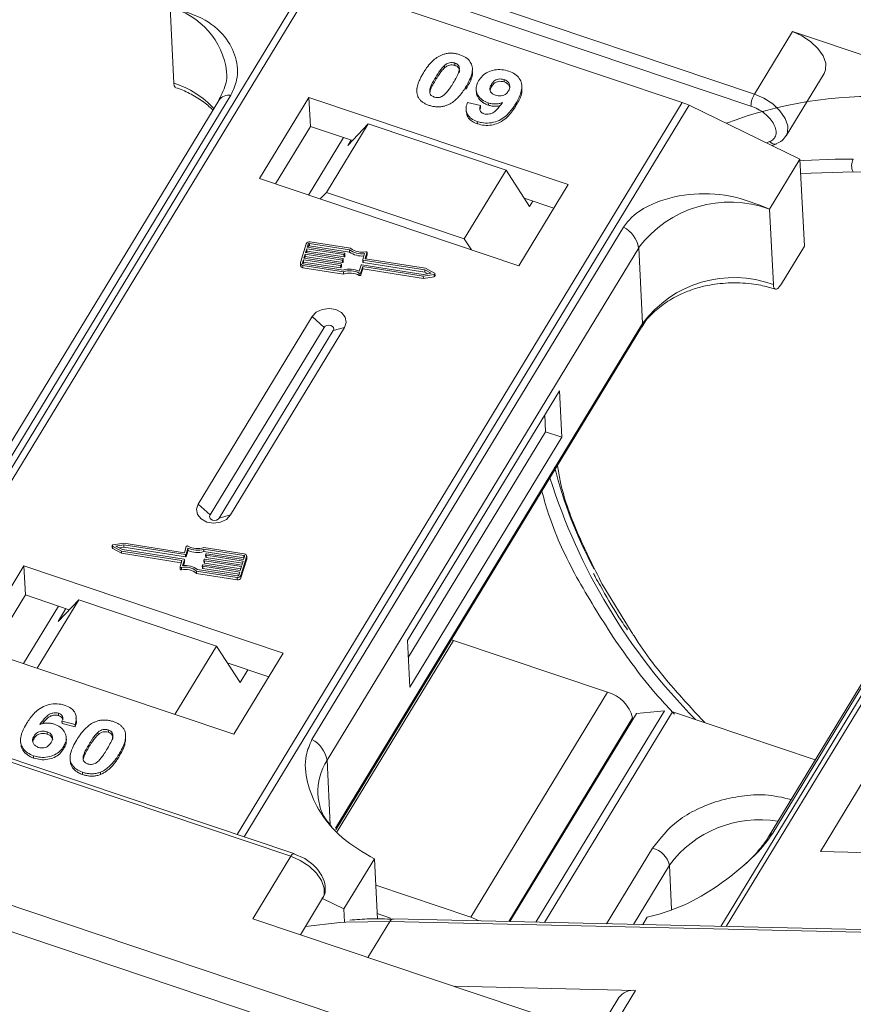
# Model space of a CAD drawing. Header units: millimetres. Extents: x 506 to 1981, y 649 to 1682.
# Tile 42 of 86: x 1391 to 1432, y 1453 to 1501. Entities that reach past the tile are written whole.
import ezdxf

# ---------------------------------------------------------------- set-up
doc = ezdxf.new("R2010")
doc.units = ezdxf.units.MM

msp = doc.modelspace()

# ---------------------------------------------------------------- linework, layer by layer
at = {"color": 7, "linetype": 'Continuous', "lineweight": 15}
for p, q in [((1426.867, 1497.286), (1393.136, 1508.617)), ((1393.403, 1507.876), (1426.695, 1496.694)), ((1405.009, 1502.999), (1383.142, 1467.062)), ((1383.462, 1466.955), (1405.341, 1502.912)), ((1405.341, 1502.912), (1423.319, 1496.873)), ((1398.147, 1501.529), (1398.332, 1497.817)), ((1428.735, 1500.355), (1426.867, 1497.286)), ((1438.619, 1497.035), (1428.735, 1500.355)), ((1411.636, 1498.686), (1411.642, 1498.572)), ((1412.143, 1498.806), (1412.149, 1498.692)), ((1413.011, 1498.44), (1413.006, 1498.554)), ((1411.207, 1498.117), (1411.213, 1498.003)), ((1414.571, 1497.878), (1414.566, 1497.992)), ((1428.428, 1495.229), (1430.295, 1498.298)), ((1410.288, 1497.597), (1410.289, 1497.567)), ((1412.68, 1497.504), (1412.674, 1497.618)), ((1413.192, 1497.529), (1413.197, 1497.414)), ((1413.941, 1497.76), (1413.947, 1497.645)), ((1415.442, 1497.574), (1415.436, 1497.688)), ((1400.54, 1496.967), (1385.227, 1471.801)), ((1385.826, 1472.061), (1401.139, 1497.227)), ((1404.972, 1497.122), (1402.544, 1493.132)), ((1417.713, 1492.842), (1404.972, 1497.122)), ((1404.972, 1497.122), (1405.043, 1495.694)), ((1423.319, 1496.873), (1401.44, 1460.916)), ((1401.787, 1460.8), (1423.654, 1496.736)), ((1412.706, 1496.455), (1412.712, 1496.341)), ((1412.759, 1496.869), (1413.403, 1496.715)), ((1413.384, 1496.534), (1413.409, 1496.6)), ((1413.403, 1496.715), (1413.409, 1496.6)), ((1413.784, 1496.852), (1413.79, 1496.738)), ((1415.143, 1496.702), (1415.137, 1496.816)), ((1423.654, 1496.736), (1429.104, 1494.088)), ((1405.043, 1495.694), (1403.325, 1492.87)), ((1407.106, 1495.001), (1405.043, 1495.694)), ((1407.892, 1495.825), (1405.838, 1492.449)), ((1406.877, 1494.762), (1407.892, 1495.825)), ((1414.66, 1493.551), (1407.892, 1495.825)), ((1413.244, 1495.934), (1413.249, 1495.82)), ((1404.952, 1492.324), (1406.67, 1495.148)), ((1406.877, 1494.762), (1407.037, 1495.025)), ((1427.612, 1494.948), (1427.459, 1494.887)), ((1427.731, 1494.755), (1427.961, 1494.846)), ((1427.611, 1491.632), (1429.104, 1494.088)), ((1429.104, 1494.088), (1429.318, 1489.805)), ((1431.725, 1494.081), (1430.837, 1494.087)), ((1412.606, 1490.175), (1414.66, 1493.551)), ((1414.66, 1493.551), (1415.817, 1491.759)), ((1402.544, 1493.132), (1415.285, 1488.853)), ((1429.14, 1493.378), (1431.711, 1493.459)), ((1431.711, 1493.459), (1465.894, 1492.675)), ((1415.285, 1488.853), (1417.713, 1492.842)), ((1405.838, 1492.449), (1405.532, 1492.129)), ((1412.606, 1490.175), (1405.838, 1492.449)), ((1417.003, 1491.677), (1415.557, 1492.163)), ((1415.977, 1492.022), (1415.817, 1491.759)), ((1446.889, 1492.025), (1425.209, 1456.395)), ((1425.478, 1456.389), (1447.174, 1492.046)), ((1427.796, 1487.921), (1427.611, 1491.632)), ((1420.433, 1490.746), (1405.12, 1465.58)), ((1412.955, 1489.635), (1412.606, 1490.175)), ((1404.841, 1489.932), (1404.558, 1489.008)), ((1404.871, 1489.685), (1404.812, 1489.493)), ((1406.693, 1489.398), (1404.871, 1489.685)), ((1404.876, 1489.571), (1404.871, 1489.685)), ((1404.941, 1489.916), (1404.894, 1489.762)), ((1404.894, 1489.762), (1406.717, 1489.475)), ((1404.933, 1489.756), (1404.947, 1489.802)), ((1404.947, 1489.802), (1404.941, 1489.916)), ((1406.966, 1489.638), (1405.004, 1489.947)), ((1405.004, 1489.947), (1405.009, 1489.833)), ((1405.009, 1489.833), (1406.972, 1489.524)), ((1407.021, 1489.71), (1405.027, 1490.024)), ((1405.864, 1464.562), (1421.177, 1489.728)), ((1421.362, 1486.016), (1421.177, 1489.728)), ((1428.197, 1487.963), (1429.318, 1489.805)), ((1404.788, 1489.416), (1404.729, 1489.223)), ((1404.729, 1489.223), (1406.552, 1488.936)), ((1404.768, 1489.217), (1404.794, 1489.301)), ((1406.611, 1489.129), (1404.788, 1489.416)), ((1404.794, 1489.301), (1404.788, 1489.416)), ((1404.794, 1489.301), (1406.617, 1489.014)), ((1404.812, 1489.493), (1406.634, 1489.206)), ((1404.851, 1489.487), (1404.876, 1489.571)), ((1404.876, 1489.571), (1406.699, 1489.284)), ((1406.66, 1489.074), (1406.654, 1489.188)), ((1406.699, 1489.284), (1406.693, 1489.398)), ((1406.736, 1489.452), (1406.724, 1489.414)), ((1406.73, 1489.299), (1406.724, 1489.414)), ((1406.73, 1489.299), (1406.742, 1489.338)), ((1406.742, 1489.338), (1406.736, 1489.452)), ((1406.743, 1489.343), (1406.737, 1489.457)), ((1406.972, 1489.524), (1406.966, 1489.638)), ((1407.616, 1489.152), (1407.708, 1489.45)), ((1407.741, 1489.213), (1407.826, 1489.492)), ((1407.741, 1489.203), (1407.741, 1489.213)), ((1410.709, 1488.726), (1407.76, 1489.19)), ((1407.773, 1489.188), (1407.832, 1489.378)), ((1407.826, 1489.492), (1407.832, 1489.378)), ((1407.833, 1489.388), (1407.827, 1489.502)), ((1404.554, 1488.976), (1404.56, 1488.862)), ((1404.706, 1489.146), (1404.658, 1488.992)), ((1404.658, 1488.992), (1404.659, 1488.971)), ((1404.673, 1488.869), (1406.668, 1488.555)), ((1404.679, 1488.754), (1404.673, 1488.869)), ((1404.679, 1488.754), (1406.673, 1488.44)), ((1404.686, 1488.948), (1404.711, 1489.032)), ((1404.697, 1488.946), (1406.66, 1488.637)), ((1406.528, 1488.859), (1404.706, 1489.146)), ((1404.711, 1489.032), (1404.706, 1489.146)), ((1404.711, 1489.032), (1406.534, 1488.745)), ((1406.534, 1488.745), (1406.528, 1488.859)), ((1406.571, 1488.913), (1406.559, 1488.874)), ((1406.565, 1488.76), (1406.559, 1488.874)), ((1406.565, 1488.76), (1406.577, 1488.799)), ((1406.571, 1488.913), (1406.577, 1488.799)), ((1406.577, 1488.804), (1406.572, 1488.918)), ((1406.617, 1489.014), (1406.611, 1489.129)), ((1406.654, 1489.183), (1406.642, 1489.144)), ((1406.648, 1489.03), (1406.642, 1489.144)), ((1406.648, 1489.03), (1406.659, 1489.068)), ((1406.659, 1489.068), (1406.654, 1489.183)), ((1407.443, 1488.585), (1407.534, 1488.882)), ((1407.525, 1488.511), (1407.617, 1488.809)), ((1407.565, 1488.898), (1410.594, 1488.421)), ((1407.616, 1489.147), (1407.621, 1489.033)), ((1407.617, 1488.809), (1410.591, 1488.341)), ((1407.622, 1488.695), (1407.617, 1488.809)), ((1410.665, 1488.652), (1407.636, 1489.129)), ((1407.641, 1489.015), (1407.636, 1489.129)), ((1407.641, 1489.015), (1410.671, 1488.538)), ((1411.144, 1488.493), (1410.709, 1488.726)), ((1406.673, 1488.44), (1406.668, 1488.555)), ((1407.443, 1488.488), (1407.449, 1488.373)), ((1407.531, 1488.397), (1407.525, 1488.511)), ((1407.531, 1488.397), (1407.622, 1488.695)), ((1407.622, 1488.695), (1410.597, 1488.226)), ((1410.591, 1488.341), (1411.122, 1488.422)), ((1410.597, 1488.226), (1410.591, 1488.341)), ((1410.594, 1488.421), (1410.985, 1488.48)), ((1410.597, 1488.226), (1411.128, 1488.307)), ((1410.985, 1488.48), (1410.665, 1488.652)), ((1410.671, 1488.538), (1410.665, 1488.652)), ((1410.671, 1488.538), (1410.823, 1488.456)), ((1411.122, 1488.422), (1411.128, 1488.307)), ((1411.171, 1488.349), (1411.165, 1488.463)), ((1405.13, 1486.35), (1399.528, 1477.143)), ((1405.13, 1486.35), (1405.717, 1485.816)), ((1405.717, 1485.816), (1400.115, 1476.609)), ((1401.121, 1476.608), (1406.723, 1485.815)), ((1406.723, 1485.815), (1406.171, 1485.663)), ((1421.362, 1486.016), (1406.278, 1461.227)), ((1406.296, 1461.139), (1421.317, 1485.826)), ((1442.864, 1485.959), (1427.551, 1460.794)), ((1427.765, 1460.98), (1443.078, 1486.146)), ((1400.568, 1476.456), (1406.171, 1485.663)), ((1417.284, 1482.712), (1409.814, 1470.436)), ((1417.397, 1480.428), (1417.284, 1482.712)), ((1416.601, 1480.695), (1416.56, 1481.522)), ((1409.855, 1469.608), (1416.601, 1480.695)), ((1417.397, 1480.428), (1416.601, 1480.695)), ((1409.928, 1468.152), (1417.397, 1480.428)), ((1400.115, 1476.609), (1399.528, 1477.143)), ((1401.121, 1476.608), (1400.568, 1476.456)), ((1395.878, 1475.222), (1395.347, 1475.141)), ((1398.853, 1474.754), (1395.878, 1475.222)), ((1395.305, 1475.1), (1395.31, 1474.986)), ((1395.326, 1475.07), (1395.76, 1474.837)), ((1395.331, 1474.956), (1395.326, 1475.07)), ((1395.331, 1474.956), (1395.766, 1474.723)), ((1395.875, 1475.142), (1395.485, 1475.082)), ((1395.485, 1475.082), (1395.804, 1474.911)), ((1395.652, 1474.993), (1395.881, 1475.028)), ((1395.76, 1474.837), (1398.71, 1474.373)), ((1395.766, 1474.723), (1395.76, 1474.837)), ((1395.766, 1474.723), (1398.702, 1474.261)), ((1395.804, 1474.911), (1398.834, 1474.434)), ((1398.905, 1474.665), (1395.875, 1475.142)), ((1395.881, 1475.028), (1395.875, 1475.142)), ((1395.881, 1475.028), (1398.91, 1474.551)), ((1398.944, 1475.052), (1398.853, 1474.754)), ((1399.027, 1474.978), (1398.936, 1474.68)), ((1398.941, 1474.566), (1398.936, 1474.68)), ((1398.941, 1474.566), (1399.032, 1474.864)), ((1399.032, 1474.864), (1399.027, 1474.978)), ((1401.796, 1474.694), (1399.802, 1475.008)), ((1401.772, 1474.617), (1399.81, 1474.926)), ((1399.815, 1474.812), (1399.81, 1474.926)), ((1399.815, 1474.812), (1401.778, 1474.503)), ((1399.898, 1474.65), (1399.91, 1474.688)), ((1399.941, 1474.704), (1401.764, 1474.417)), ((1398.729, 1474.35), (1398.644, 1474.071)), ((1398.713, 1474.299), (1398.71, 1474.373)), ((1398.853, 1474.411), (1398.762, 1474.113)), ((1398.804, 1474.117), (1398.859, 1474.297)), ((1398.859, 1474.297), (1398.853, 1474.411)), ((1398.859, 1474.302), (1398.854, 1474.416)), ((1398.91, 1474.551), (1398.905, 1474.665)), ((1399.815, 1474.375), (1399.821, 1474.261)), ((1399.816, 1474.38), (1399.827, 1474.419)), ((1401.658, 1474.07), (1399.835, 1474.357)), ((1399.841, 1474.243), (1399.835, 1474.357)), ((1399.841, 1474.243), (1401.625, 1473.962)), ((1399.858, 1474.434), (1401.681, 1474.147)), ((1399.898, 1474.645), (1399.903, 1474.531)), ((1401.74, 1474.34), (1399.917, 1474.627)), ((1399.923, 1474.513), (1399.917, 1474.627)), ((1399.923, 1474.513), (1401.707, 1474.232)), ((1401.628, 1473.631), (1401.911, 1474.555)), ((1401.634, 1473.517), (1401.917, 1474.441)), ((1401.681, 1474.147), (1401.74, 1474.34)), ((1401.764, 1474.417), (1401.811, 1474.571)), ((1401.778, 1474.503), (1401.772, 1474.617)), ((1401.911, 1474.555), (1401.917, 1474.441)), ((1401.921, 1474.472), (1401.915, 1474.586)), ((1390.966, 1474.105), (1388.538, 1470.115)), ((1403.707, 1469.825), (1390.966, 1474.105)), ((1390.966, 1474.105), (1391.037, 1472.677)), ((1398.642, 1474.06), (1398.648, 1473.946)), ((1398.711, 1473.911), (1398.705, 1474.025)), ((1399.448, 1473.853), (1401.442, 1473.539)), ((1399.454, 1473.739), (1399.448, 1473.853)), ((1399.454, 1473.739), (1401.448, 1473.425)), ((1399.503, 1473.925), (1401.466, 1473.616)), ((1399.732, 1474.106), (1399.738, 1473.991)), ((1399.733, 1474.111), (1399.745, 1474.149)), ((1401.575, 1473.801), (1399.752, 1474.088)), ((1399.758, 1473.973), (1399.752, 1474.088)), ((1399.758, 1473.973), (1401.542, 1473.693)), ((1399.776, 1474.165), (1401.599, 1473.878)), ((1401.528, 1473.647), (1401.575, 1473.801)), ((1401.599, 1473.878), (1401.658, 1474.07)), ((1401.442, 1473.539), (1401.448, 1473.425)), ((1401.634, 1473.517), (1401.628, 1473.631)), ((1420.809, 1470.891), (1419.387, 1473.201)), ((1391.037, 1472.677), (1389.319, 1469.853)), ((1393.197, 1471.952), (1391.037, 1472.677)), ((1393.662, 1472.439), (1391.618, 1469.08)), ((1392.647, 1471.376), (1393.662, 1472.439)), ((1393.662, 1472.439), (1400.431, 1470.166)), ((1390.946, 1469.306), (1392.665, 1472.13)), ((1393.031, 1472.007), (1392.647, 1471.376)), ((1370.729, 1471.049), (1404.085, 1459.845)), ((1404.239, 1459.976), (1370.822, 1471.201)), ((1406.367, 1461.054), (1412.079, 1470.44)), ((1409.814, 1470.436), (1409.928, 1468.152)), ((1412.079, 1470.44), (1411.974, 1470.472)), ((1419.644, 1467.899), (1412.079, 1470.44)), ((1388.538, 1470.115), (1401.279, 1465.835)), ((1398.387, 1466.807), (1400.431, 1470.166)), ((1400.431, 1470.166), (1401.588, 1468.373)), ((1401.279, 1465.835), (1403.707, 1469.825)), ((1402.998, 1468.659), (1400.961, 1469.343)), ((1401.588, 1468.373), (1401.972, 1469.004)), ((1419.644, 1467.899), (1412.921, 1456.851)), ((1416.118, 1456.604), (1422.439, 1466.992)), ((1421.066, 1466.86), (1422.439, 1466.992)), ((1392.669, 1466.868), (1392.674, 1466.754)), ((1393.48, 1466.317), (1392.836, 1466.471)), ((1392.836, 1466.471), (1392.842, 1466.357)), ((1393.534, 1466.725), (1393.533, 1466.73)), ((1393.539, 1466.616), (1393.534, 1466.711)), ((1414.792, 1456.634), (1420.881, 1466.641)), ((1421.066, 1466.86), (1414.843, 1456.633)), ((1416.552, 1456.594), (1422.845, 1466.936)), ((1420.881, 1466.641), (1420.885, 1466.563)), ((1422.845, 1466.936), (1429.856, 1464.581)), ((1392.842, 1466.357), (1393.486, 1466.203)), ((1393.48, 1466.317), (1393.486, 1466.203)), ((1395.112, 1466.048), (1395.118, 1465.934)), ((1390.804, 1465.497), (1390.809, 1465.383)), ((1391.463, 1465.749), (1391.468, 1465.635)), ((1392.103, 1465.959), (1392.109, 1465.845)), ((1393.053, 1465.541), (1393.048, 1465.655)), ((1394.61, 1465.814), (1394.605, 1465.928)), ((1395.958, 1465.475), (1395.952, 1465.589)), ((1392.926, 1465.244), (1392.932, 1465.13)), ((1394.175, 1465.357), (1394.181, 1465.243)), ((1391.437, 1464.78), (1391.443, 1464.666)), ((1393.234, 1464.63), (1393.24, 1464.516)), ((1395.645, 1464.863), (1395.651, 1464.749)), ((1405.864, 1464.562), (1406.022, 1461.388)), ((1432.543, 1464.064), (1430.115, 1460.075)), ((1393.848, 1463.97), (1393.854, 1463.856)), ((1394.726, 1463.976), (1394.731, 1463.862)), ((1415.994, 1448.821), (1378.099, 1461.55)), ((1376.864, 1460.664), (1415.623, 1447.645)), ((1421.863, 1460.243), (1419.6, 1456.524)), ((1404.085, 1459.845), (1402.217, 1456.776)), ((1404.239, 1459.976), (1404.242, 1459.975)), ((1404.766, 1459.729), (1404.239, 1459.966)), ((1408.189, 1459.715), (1406.695, 1457.26)), ((1408.189, 1459.715), (1408.337, 1456.76)), ((1430.115, 1460.075), (1441.608, 1459.811)), ((1420.917, 1456.494), (1422.688, 1459.404)), ((1422.796, 1457.228), (1422.688, 1459.404)), ((1412.921, 1456.851), (1408.254, 1458.418)), ((1404.552, 1455.991), (1405.645, 1457.788)), ((1405.637, 1457.774), (1406.695, 1457.26)), ((1406.695, 1457.26), (1406.728, 1456.598)), ((1408.323, 1457.029), (1408.982, 1456.808)), ((1421.375, 1456.483), (1421.596, 1456.847)), ((1402.217, 1456.776), (1417.675, 1451.583)), ((1406.783, 1456.601), (1408.942, 1456.64)), ((1407.87, 1454.877), (1408.942, 1456.64)), ((1408.942, 1456.64), (1443.125, 1455.855)), ((1443.308, 1455.98), (1409.125, 1456.764)), ((1421.018, 1453.251), (1412.102, 1453.455)), ((1419.338, 1450.489), (1421.018, 1453.251)), ((1420.205, 1452.905), (1418.336, 1449.835))]:
    msp.add_line(p, q, dxfattribs=at)
at = {"color": 7, "linetype": 'Continuous', "lineweight": 15, "flags": 128}
for points in [[(1430.295, 1498.298), (1430.365, 1498.466), (1430.371, 1498.793), (1430.241, 1499.156), (1429.987, 1499.524), (1429.629, 1499.866), (1429.2, 1500.151), (1428.735, 1500.355)], [(1428.432, 1495.236), (1428.497, 1495.397), (1428.504, 1495.724), (1428.374, 1496.087), (1428.119, 1496.455), (1427.762, 1496.797), (1427.332, 1497.082), (1426.867, 1497.286)], [(1430.837, 1494.087), (1429.273, 1494.023), (1429.108, 1494.011)], [(1406.742, 1489.338), (1406.743, 1489.342), (1406.743, 1489.343)], [(1407.765, 1489.538), (1407.777, 1489.539), (1407.79, 1489.538), (1407.802, 1489.534), (1407.812, 1489.528), (1407.82, 1489.521), (1407.825, 1489.512), (1407.827, 1489.502), (1407.826, 1489.492)], [(1407.832, 1489.378), (1407.833, 1489.388), (1407.833, 1489.388)], [(1406.577, 1488.799), (1406.577, 1488.803), (1406.577, 1488.804)], [(1406.659, 1489.068), (1406.66, 1489.072), (1406.66, 1489.074)], [(1411.144, 1488.493), (1411.154, 1488.485), (1411.162, 1488.475), (1411.165, 1488.464), (1411.164, 1488.452), (1411.158, 1488.442), (1411.149, 1488.432), (1411.136, 1488.426), (1411.122, 1488.422)], [(1406.723, 1485.815), (1406.805, 1486.07), (1406.754, 1486.327), (1406.577, 1486.547), (1406.3, 1486.696), (1405.967, 1486.752), (1405.628, 1486.705), (1405.334, 1486.564), (1405.13, 1486.35)], [(1406.171, 1485.663), (1406.194, 1485.736), (1406.18, 1485.809), (1406.129, 1485.872), (1406.05, 1485.914), (1405.955, 1485.93), (1405.859, 1485.917), (1405.775, 1485.877), (1405.717, 1485.816)], [(1421.362, 1486.016), (1421.352, 1485.91), (1421.317, 1485.826)], [(1399.528, 1477.143), (1399.446, 1476.887), (1399.497, 1476.63), (1399.675, 1476.41), (1399.951, 1476.261), (1400.284, 1476.206), (1400.623, 1476.252), (1400.917, 1476.393), (1401.121, 1476.608)], [(1400.115, 1476.609), (1400.091, 1476.536), (1400.106, 1476.463), (1400.156, 1476.4), (1400.235, 1476.358), (1400.33, 1476.342), (1400.427, 1476.355), (1400.51, 1476.395), (1400.568, 1476.456)], [(1395.326, 1475.07), (1395.315, 1475.078), (1395.308, 1475.088), (1395.305, 1475.099), (1395.306, 1475.111), (1395.311, 1475.121), (1395.321, 1475.131), (1395.333, 1475.137), (1395.347, 1475.141)], [(1398.859, 1474.297), (1398.859, 1474.3), (1398.859, 1474.302)], [(1401.789, 1474.5), (1401.788, 1474.501), (1401.778, 1474.503)], [(1401.917, 1474.441), (1401.921, 1474.464), (1401.921, 1474.472)], [(1398.705, 1474.025), (1398.692, 1474.024), (1398.679, 1474.025), (1398.667, 1474.029), (1398.657, 1474.035), (1398.649, 1474.042), (1398.644, 1474.051), (1398.642, 1474.061), (1398.644, 1474.071)], [(1422.845, 1466.936), (1422.791, 1466.953), (1422.768, 1466.959)], [(1404.085, 1459.845), (1404.121, 1459.899), (1404.157, 1459.94), (1404.191, 1459.967), (1404.221, 1459.978), (1404.239, 1459.976)], [(1404.085, 1459.845), (1404.549, 1459.64), (1404.979, 1459.355), (1405.337, 1459.014), (1405.591, 1458.645), (1405.721, 1458.282), (1405.715, 1457.955), (1405.645, 1457.788)], [(1412.921, 1456.851), (1413.155, 1456.756), (1413.321, 1456.668)], [(1404.797, 1456.394), (1406.49, 1456.582), (1406.783, 1456.601)]]:
    msp.add_lwpolyline(points, dxfattribs=at)
at = {"color": 7, "linetype": 'Continuous', "lineweight": 15}
for centre, radius, start, end in [((1397.262, 1497.946), 3.691, 6.7408, 76.1267), ((1396.964, 1493.481), 4.547, 42.484, 72.487), ((1401.063, 1496.58), 0.651, 83.3009, 143.5464), ((1432.678, 1476.983), 20.188, 87.4032, 110.8726), ((1427.908, 1496.662), 1.214, 149.0372, 178.4921), ((1422.414, 1494.191), 2.831, 64.0244, 71.3572), ((1427.863, 1495.156), 0.326, 219.7243, 287.2188), ((1432.318, 1493.757), 0.676, 151.2883, 206.0774), ((1425.671, 1486.364), 5.614, 69.793, 143.1903), ((1419.728, 1489.45), 1.475, 10.844, 61.4649), ((1404.99, 1489.864), 0.164, 77.0876, 155.3858), ((1404.991, 1489.894), 0.0548, 77.0876, 155.3858), ((1404.997, 1489.779), 0.0548, 77.0876, 155.3858), ((1407.578, 1490.423), 0.905, 232.0401, 281.9042), ((1406.634, 1489.186), 0.0198, 349.9361, 89.3851), ((1406.7, 1489.425), 0.0274, 257.0876, 335.3858), ((1406.705, 1489.311), 0.0274, 257.0876, 335.3858), ((1406.717, 1489.456), 0.0198, 349.9361, 89.3851), ((1407.57, 1490.462), 1.022, 233.7873, 277.7262), ((1407.573, 1490.343), 1.016, 233.7325, 275.5335), ((1407.76, 1489.21), 0.0198, 169.9361, 269.3851), ((1404.675, 1488.987), 0.119, 169.9361, 269.3851), ((1404.688, 1488.884), 0.13, 189.7722, 266.0909), ((1404.697, 1488.985), 0.0395, 169.9361, 269.3851), ((1406.534, 1488.886), 0.0274, 257.0876, 335.3858), ((1406.54, 1488.772), 0.0274, 257.0876, 335.3858), ((1406.552, 1488.916), 0.0198, 349.9361, 89.3851), ((1406.617, 1489.155), 0.0274, 257.0876, 335.3858), ((1406.623, 1489.041), 0.0274, 257.0876, 335.3858), ((1407.559, 1488.871), 0.0274, 77.0876, 155.3858), ((1407.636, 1489.149), 0.0198, 169.9361, 269.3851), ((1407.643, 1489.036), 0.0217, 189.7722, 266.0909), ((1406.983, 1487.585), 1.1, 65.3285, 107.0983), ((1406.98, 1487.649), 0.957, 61.074, 109.0306), ((1406.985, 1487.535), 0.957, 61.074, 109.0306), ((1407.474, 1488.537), 0.0579, 237.9824, 333.6935), ((1407.479, 1488.422), 0.0579, 237.9824, 333.6935), ((1411.126, 1488.352), 0.0443, 271.8138, 355.8832), ((1425.856, 1482.652), 5.614, 69.793, 143.1903), ((1438.372, 1484.327), 21.992, 194.157, 208.1579), ((1445.215, 1487.442), 29.795, 197.6084, 224.494), ((1395.346, 1474.989), 0.036, 184.8468, 245.7802), ((1398.911, 1474.692), 0.0274, 257.0876, 335.3858), ((1398.996, 1475.026), 0.0579, 57.9824, 153.6935), ((1399.49, 1475.913), 0.957, 241.074, 289.0306), ((1399.486, 1475.978), 1.1, 245.3285, 287.0983), ((1399.492, 1475.864), 1.1, 245.3285, 287.0983), ((1399.935, 1474.677), 0.0274, 77.0876, 155.3858), ((1401.795, 1474.576), 0.119, 349.9361, 89.3851), ((1398.709, 1474.353), 0.0198, 349.9361, 89.3851), ((1398.834, 1474.414), 0.0198, 349.9361, 89.3851), ((1398.916, 1474.578), 0.0274, 257.0876, 335.3858), ((1399.835, 1474.377), 0.0198, 169.9361, 269.3851), ((1399.842, 1474.265), 0.0217, 189.7722, 266.0909), ((1399.852, 1474.407), 0.0274, 77.0876, 155.3858), ((1399.918, 1474.647), 0.0198, 169.9361, 269.3851), ((1399.925, 1474.534), 0.0217, 189.7722, 266.0909), ((1401.772, 1474.578), 0.0395, 349.9361, 89.3851), ((1398.696, 1473.959), 0.0501, 194.3725, 286.4059), ((1398.891, 1473.14), 0.905, 52.0401, 101.9042), ((1398.897, 1473.025), 0.905, 52.0401, 101.9042), ((1398.899, 1473.1), 1.022, 53.7873, 97.7262), ((1399.753, 1474.107), 0.0198, 169.9361, 269.3851), ((1399.76, 1473.995), 0.0217, 189.7722, 266.0909), ((1399.77, 1474.138), 0.0274, 77.0876, 155.3858), ((1401.479, 1473.699), 0.164, 257.0876, 335.3858), ((1401.485, 1473.585), 0.164, 257.0876, 335.3858), ((1401.478, 1473.669), 0.0548, 257.0876, 335.3858), ((1419.205, 1466.23), 1.726, 13.7825, 75.2686), ((1404.415, 1464.285), 1.475, 10.844, 61.4649), ((1408.381, 1462.977), 2.975, 147.8127, 182.163), ((1427.122, 1456.114), 5.522, 80.6552, 143.4246), ((1427.963, 1460.536), 0.486, 114.0436, 148.1804), ((1421.571, 1459.13), 1.15, 13.7825, 75.2686), ((1409.142, 1456.544), 0.221, 94.3757, 154.3004), ((1420.902, 1452.393), 0.865, 82.2958, 143.7595)]:
    msp.add_arc(centre, radius, start, end, dxfattribs=at)
for points, knots in [([(1401.139, 1497.227), (1401.25, 1497.473), (1401.535, 1498.102), (1401.428, 1499.114), (1400.873, 1500.18), (1399.786, 1501.087), (1398.692, 1501.382), (1398.147, 1501.529)], [0, 0, 0, 0, 0.125713, 0.321276, 0.524466, 0.763484, 1, 1, 1, 1]), ([(1410.595, 1498.323), (1410.646, 1498.404), (1410.764, 1498.589), (1411.019, 1498.894), (1411.288, 1499.116), (1411.492, 1499.201), (1411.514, 1499.21)], [0, 0, 0, 0, 0.236731, 0.537555, 0.949668, 1, 1, 1, 1]), ([(1411.514, 1499.21), (1411.568, 1499.229), (1411.678, 1499.267), (1411.856, 1499.293), (1412.037, 1499.293), (1412.186, 1499.272), (1412.304, 1499.243), (1412.363, 1499.225), (1412.392, 1499.215)], [0, 0, 0, 0, 0.193776, 0.3936, 0.587864, 0.788908, 0.894169, 1, 1, 1, 1]), ([(1412.392, 1499.215), (1412.496, 1499.173), (1412.705, 1499.088), (1412.911, 1498.871), (1413.018, 1498.619), (1412.994, 1498.183), (1412.81, 1497.858), (1412.674, 1497.618)], [0, 0, 0, 0, 0.147566, 0.296688, 0.431278, 0.580404, 1, 1, 1, 1]), ([(1400.923, 1498.383), (1400.925, 1498.371), (1400.975, 1498.097), (1400.875, 1497.623), (1400.632, 1497.161), (1400.529, 1496.967)], [0, 0, 0, 0, 0.0259765, 0.5921111, 1, 1, 1, 1]), ([(1411.207, 1498.117), (1411.233, 1498.158), (1411.283, 1498.239), (1411.355, 1498.349), (1411.423, 1498.445), (1411.488, 1498.528), (1411.555, 1498.61), (1411.609, 1498.661), (1411.636, 1498.686)], [0, 0, 0, 0, 0.2059417, 0.4119594, 0.558149, 0.7045024, 0.8518015, 1, 1, 1, 1]), ([(1411.213, 1498.003), (1411.238, 1498.044), (1411.289, 1498.125), (1411.361, 1498.234), (1411.429, 1498.331), (1411.493, 1498.414), (1411.561, 1498.496), (1411.615, 1498.547), (1411.642, 1498.572)], [0, 0, 0, 0, 0.205942, 0.411959, 0.558149, 0.704502, 0.851801, 1, 1, 1, 1]), ([(1411.636, 1498.686), (1411.68, 1498.722), (1411.753, 1498.781), (1411.886, 1498.829), (1412.009, 1498.837), (1412.094, 1498.821), (1412.138, 1498.808), (1412.143, 1498.806)], [0, 0, 0, 0, 0.334804, 0.542561, 0.750382, 0.970721, 1, 1, 1, 1]), ([(1411.642, 1498.572), (1411.686, 1498.608), (1411.758, 1498.667), (1411.891, 1498.715), (1412.015, 1498.723), (1412.1, 1498.706), (1412.144, 1498.693), (1412.149, 1498.692)], [0, 0, 0, 0, 0.334804, 0.542561, 0.750382, 0.970721, 1, 1, 1, 1]), ([(1412.143, 1498.806), (1412.186, 1498.788), (1412.264, 1498.754), (1412.34, 1498.672), (1412.375, 1498.551), (1412.349, 1498.357), (1412.229, 1498.107), (1412.12, 1497.922), (1412.065, 1497.829)], [0, 0, 0, 0, 0.104614, 0.188814, 0.273512, 0.444127, 0.719481, 1, 1, 1, 1]), ([(1412.149, 1498.692), (1412.192, 1498.673), (1412.27, 1498.64), (1412.346, 1498.558), (1412.379, 1498.449), (1412.364, 1498.369), (1412.355, 1498.32)], [0, 0, 0, 0, 0.255325, 0.46083, 0.667547, 1, 1, 1, 1]), ([(1412.68, 1497.504), (1412.727, 1497.586), (1412.873, 1497.843), (1413.031, 1498.161), (1413.002, 1498.394), (1412.996, 1498.439)], [0, 0, 0, 0, 0.276495, 0.862243, 1, 1, 1, 1]), ([(1413.314, 1497.941), (1413.37, 1498.022), (1413.483, 1498.184), (1413.758, 1498.372), (1414.092, 1498.479), (1414.459, 1498.499), (1414.685, 1498.437), (1414.803, 1498.406)], [0, 0, 0, 0, 0.197927, 0.397728, 0.597413, 0.790584, 1, 1, 1, 1]), ([(1414.803, 1498.406), (1414.906, 1498.363), (1415.115, 1498.277), (1415.326, 1498.056), (1415.444, 1497.791), (1415.435, 1497.399), (1415.289, 1497.072), (1415.159, 1496.853), (1415.137, 1496.816)], [0, 0, 0, 0, 0.148288, 0.297745, 0.443713, 0.607791, 0.934708, 1, 1, 1, 1]), ([(1410.304, 1497.226), (1410.293, 1497.269), (1410.27, 1497.358), (1410.273, 1497.532), (1410.316, 1497.745), (1410.402, 1497.965), (1410.498, 1498.158), (1410.562, 1498.268), (1410.595, 1498.323)], [0, 0, 0, 0, 0.118441, 0.239346, 0.459593, 0.684925, 0.84224, 1, 1, 1, 1]), ([(1411.128, 1497.138), (1411.077, 1497.161), (1410.994, 1497.199), (1410.925, 1497.287), (1410.898, 1497.409), (1410.927, 1497.602), (1411.05, 1497.849), (1411.155, 1498.027), (1411.207, 1498.117)], [0, 0, 0, 0, 0.12537, 0.20229, 0.279179, 0.464758, 0.730582, 1, 1, 1, 1]), ([(1410.931, 1497.399), (1410.933, 1497.419), (1410.942, 1497.534), (1411.061, 1497.734), (1411.162, 1497.913), (1411.213, 1498.003)], [0, 0, 0, 0, 0.0898219, 0.5418552, 1, 1, 1, 1]), ([(1413.784, 1496.852), (1413.681, 1496.896), (1413.473, 1496.984), (1413.275, 1497.211), (1413.176, 1497.47), (1413.198, 1497.724), (1413.279, 1497.876), (1413.314, 1497.941)], [0, 0, 0, 0, 0.210189, 0.421773, 0.623603, 0.837034, 1, 1, 1, 1]), ([(1413.941, 1497.76), (1413.976, 1497.812), (1414.033, 1497.895), (1414.159, 1497.985), (1414.287, 1498.022), (1414.428, 1498.029), (1414.516, 1498.005), (1414.566, 1497.992)], [0, 0, 0, 0, 0.29132, 0.465539, 0.641632, 0.798664, 1, 1, 1, 1]), ([(1413.947, 1497.645), (1413.982, 1497.698), (1414.039, 1497.781), (1414.165, 1497.871), (1414.292, 1497.907), (1414.434, 1497.914), (1414.522, 1497.891), (1414.571, 1497.878)], [0, 0, 0, 0, 0.29132, 0.465539, 0.641632, 0.798664, 1, 1, 1, 1]), ([(1414.566, 1497.992), (1414.617, 1497.97), (1414.721, 1497.924), (1414.816, 1497.806), (1414.859, 1497.675), (1414.837, 1497.547), (1414.796, 1497.472), (1414.777, 1497.437)], [0, 0, 0, 0, 0.207955, 0.420406, 0.62732, 0.827707, 1, 1, 1, 1]), ([(1398.332, 1497.817), (1398.339, 1497.758), (1398.352, 1497.645), (1398.403, 1497.614), (1398.427, 1497.6)], [0, 0, 0, 0, 0.51935, 1, 1, 1, 1]), ([(1398.426, 1497.597), (1398.427, 1497.596), (1398.673, 1497.53), (1399.128, 1497.315), (1399.755, 1496.959), (1400.079, 1496.658), (1400.236, 1496.511)], [0, 0, 0, 0, 0.00132, 0.32582, 0.671167, 1, 1, 1, 1]), ([(1412.065, 1497.829), (1412.04, 1497.788), (1411.989, 1497.707), (1411.917, 1497.597), (1411.848, 1497.501), (1411.784, 1497.417), (1411.716, 1497.334), (1411.662, 1497.283), (1411.635, 1497.258)], [0, 0, 0, 0, 0.20527, 0.410616, 0.55715, 0.703844, 0.851471, 1, 1, 1, 1]), ([(1412.674, 1497.618), (1412.623, 1497.537), (1412.505, 1497.352), (1412.255, 1497.053), (1411.988, 1496.832), (1411.786, 1496.747), (1411.757, 1496.734)], [0, 0, 0, 0, 0.2372812, 0.5385907, 0.9326774, 1, 1, 1, 1]), ([(1413.213, 1497.415), (1413.211, 1497.375), (1413.205, 1497.248), (1413.321, 1497.042), (1413.523, 1496.844), (1413.711, 1496.769), (1413.79, 1496.738)], [0, 0, 0, 0, 0.136763, 0.437626, 0.762754, 1, 1, 1, 1]), ([(1414.137, 1497.227), (1414.085, 1497.248), (1413.989, 1497.289), (1413.894, 1497.39), (1413.854, 1497.5), (1413.87, 1497.629), (1413.914, 1497.711), (1413.941, 1497.76)], [0, 0, 0, 0, 0.213937, 0.398075, 0.583091, 0.751666, 1, 1, 1, 1]), ([(1413.876, 1497.467), (1413.877, 1497.476), (1413.881, 1497.539), (1413.917, 1497.597), (1413.947, 1497.645)], [0, 0, 0, 0, 0.159639, 1, 1, 1, 1]), ([(1414.777, 1497.437), (1414.744, 1497.389), (1414.688, 1497.31), (1414.556, 1497.229), (1414.419, 1497.194), (1414.273, 1497.189), (1414.182, 1497.214), (1414.137, 1497.227)], [0, 0, 0, 0, 0.267394, 0.447214, 0.627122, 0.813065, 1, 1, 1, 1]), ([(1414.571, 1497.878), (1414.622, 1497.856), (1414.725, 1497.81), (1414.82, 1497.699), (1414.838, 1497.618), (1414.846, 1497.582)], [0, 0, 0, 0, 0.352923, 0.713478, 1, 1, 1, 1]), ([(1415.143, 1496.702), (1415.189, 1496.785), (1415.329, 1497.033), (1415.469, 1497.333), (1415.433, 1497.542), (1415.428, 1497.572)], [0, 0, 0, 0, 0.297567, 0.897279, 1, 1, 1, 1]), ([(1410.879, 1496.729), (1410.827, 1496.748), (1410.721, 1496.787), (1410.58, 1496.867), (1410.457, 1496.965), (1410.379, 1497.065), (1410.33, 1497.153), (1410.313, 1497.201), (1410.304, 1497.226)], [0, 0, 0, 0, 0.1926347, 0.388697, 0.5820148, 0.7830443, 0.8909593, 1, 1, 1, 1]), ([(1411.635, 1497.258), (1411.591, 1497.222), (1411.519, 1497.163), (1411.386, 1497.115), (1411.265, 1497.107), (1411.179, 1497.122), (1411.135, 1497.136), (1411.128, 1497.138)], [0, 0, 0, 0, 0.333678, 0.540413, 0.747264, 0.961209, 1, 1, 1, 1]), ([(1411.757, 1496.734), (1411.703, 1496.715), (1411.593, 1496.677), (1411.415, 1496.651), (1411.234, 1496.65), (1411.085, 1496.672), (1410.967, 1496.701), (1410.908, 1496.719), (1410.879, 1496.729)], [0, 0, 0, 0, 0.193769, 0.393564, 0.587886, 0.789131, 0.894283, 1, 1, 1, 1]), ([(1413.244, 1495.934), (1413.14, 1495.978), (1412.951, 1496.056), (1412.77, 1496.251), (1412.681, 1496.488), (1412.701, 1496.701), (1412.747, 1496.833), (1412.759, 1496.869)], [0, 0, 0, 0, 0.2427882, 0.4388655, 0.6348012, 0.9009361, 1, 1, 1, 1]), ([(1415.137, 1496.816), (1415.085, 1496.735), (1414.928, 1496.491), (1414.649, 1496.174), (1414.237, 1495.937), (1413.848, 1495.844), (1413.502, 1495.858), (1413.312, 1495.914), (1413.244, 1495.934)], [0, 0, 0, 0, 0.142337, 0.429127, 0.589943, 0.751205, 0.909895, 1, 1, 1, 1]), ([(1413.249, 1495.82), (1413.36, 1495.79), (1413.584, 1495.73), (1413.947, 1495.747), (1414.301, 1495.848), (1414.698, 1496.099), (1414.957, 1496.409), (1415.105, 1496.643), (1415.143, 1496.702)], [0, 0, 0, 0, 0.14324, 0.28761, 0.430449, 0.591135, 0.89544, 1, 1, 1, 1]), ([(1413.403, 1496.715), (1413.384, 1496.662), (1413.355, 1496.581), (1413.373, 1496.469), (1413.427, 1496.393), (1413.5, 1496.344), (1413.551, 1496.325), (1413.571, 1496.317)], [0, 0, 0, 0, 0.3447142, 0.5290593, 0.7142089, 0.8921959, 1, 1, 1, 1]), ([(1413.571, 1496.317), (1413.616, 1496.306), (1413.706, 1496.284), (1413.864, 1496.304), (1414.04, 1496.371), (1414.262, 1496.563), (1414.394, 1496.742), (1414.485, 1496.864)], [0, 0, 0, 0, 0.112015, 0.224355, 0.367768, 0.565827, 1, 1, 1, 1]), ([(1414.485, 1496.864), (1414.43, 1496.847), (1414.318, 1496.811), (1414.168, 1496.796), (1414.048, 1496.798), (1413.959, 1496.808), (1413.87, 1496.826), (1413.813, 1496.843), (1413.784, 1496.852)], [0, 0, 0, 0, 0.243491, 0.496266, 0.61821, 0.741704, 0.870158, 1, 1, 1, 1]), ([(1413.79, 1496.738), (1413.845, 1496.722), (1413.956, 1496.69), (1414.106, 1496.68), (1414.227, 1496.687), (1414.301, 1496.698), (1414.344, 1496.708), (1414.359, 1496.712)], [0, 0, 0, 0, 0.3019612, 0.6159961, 0.7670742, 0.920126, 1, 1, 1, 1]), ([(1426.695, 1496.694), (1426.81, 1496.648), (1427.045, 1496.556), (1427.375, 1496.333), (1427.649, 1496.072), (1427.84, 1495.794), (1427.939, 1495.519), (1427.934, 1495.269), (1427.829, 1495.064), (1427.683, 1494.986), (1427.612, 1494.948)], [0, 0, 0, 0, 0.1222496, 0.25, 0.3777504, 0.5, 0.6222496, 0.75, 0.8777504, 1, 1, 1, 1]), ([(1412.728, 1496.343), (1412.732, 1496.301), (1412.743, 1496.176), (1412.888, 1496.005), (1413.079, 1495.883), (1413.206, 1495.836), (1413.249, 1495.82)], [0, 0, 0, 0, 0.178374, 0.534381, 0.842285, 1, 1, 1, 1]), ([(1427.956, 1494.855), (1428.051, 1494.895), (1428.248, 1494.977), (1428.364, 1495.154), (1428.423, 1495.245)], [0, 0, 0, 0, 0.485977, 1, 1, 1, 1]), ([(1427.611, 1491.632), (1426.972, 1491.882), (1425.695, 1492.381), (1423.629, 1492.439), (1421.981, 1492.006), (1420.912, 1491.377), (1420.562, 1490.917), (1420.433, 1490.746)], [0, 0, 0, 0, 0.249096, 0.498243, 0.745205, 0.90541, 1, 1, 1, 1]), ([(1421.33, 1485.824), (1421.345, 1485.856), (1421.463, 1486.107), (1421.861, 1486.535), (1422.502, 1487.064), (1423.204, 1487.451), (1423.895, 1487.716), (1424.656, 1487.923), (1425.225, 1487.976), (1425.569, 1488.008)], [0, 0, 0, 0, 0.027206, 0.212661, 0.388047, 0.561103, 0.687308, 0.811478, 1, 1, 1, 1]), ([(1425.569, 1488.008), (1425.955, 1488.009), (1426.499, 1488.009), (1427.275, 1487.881), (1427.654, 1487.769), (1427.889, 1487.7)], [0, 0, 0, 0, 0.48108, 0.677923, 1, 1, 1, 1]), ([(1428.197, 1487.963), (1428.155, 1487.901), (1428.071, 1487.775), (1427.954, 1487.69), (1427.862, 1487.696), (1427.809, 1487.783), (1427.799, 1487.881), (1427.796, 1487.921)], [0, 0, 0, 0, 0.2146939, 0.4293877, 0.6440816, 0.8587754, 1, 1, 1, 1]), ([(1419.387, 1473.201), (1418.964, 1474.044), (1418.105, 1475.757), (1417.402, 1477.717), (1417.226, 1478.785), (1417.185, 1479.035)], [0, 0, 0, 0, 0.426467, 0.86616, 1, 1, 1, 1]), ([(1416.42, 1477.777), (1416.539, 1477.345), (1416.922, 1475.968), (1418.054, 1473.549), (1419.299, 1471.586), (1419.925, 1470.6)], [0, 0, 0, 0, 0.185217, 0.59073, 1, 1, 1, 1]), ([(1418.965, 1473.729), (1418.995, 1473.665), (1419.088, 1473.465), (1419.212, 1473.265), (1419.297, 1473.128)], [0, 0, 0, 0, 0.317467, 1, 1, 1, 1]), ([(1419.297, 1473.128), (1419.571, 1472.631), (1419.969, 1471.907), (1420.473, 1471.189), (1420.631, 1470.963)], [0, 0, 0, 0, 0.685846, 1, 1, 1, 1]), ([(1424.424, 1466.406), (1423.908, 1466.962), (1422.62, 1468.35), (1421.433, 1469.87), (1420.855, 1470.816), (1420.809, 1470.891)], [0, 0, 0, 0, 0.381149, 0.950915, 1, 1, 1, 1]), ([(1419.925, 1470.6), (1420.617, 1469.614), (1421.519, 1468.329), (1422.673, 1467.103), (1422.942, 1466.818)], [0, 0, 0, 0, 0.76684, 1, 1, 1, 1]), ([(1391.102, 1466.369), (1391.154, 1466.45), (1391.311, 1466.694), (1391.591, 1467.011), (1392.003, 1467.249), (1392.392, 1467.342), (1392.738, 1467.328), (1392.928, 1467.272), (1392.996, 1467.251)], [0, 0, 0, 0, 0.142337, 0.429127, 0.589943, 0.751205, 0.909895, 1, 1, 1, 1]), ([(1392.996, 1467.251), (1393.101, 1467.208), (1393.289, 1467.131), (1393.469, 1466.934), (1393.558, 1466.7), (1393.539, 1466.487), (1393.494, 1466.355), (1393.48, 1466.317)], [0, 0, 0, 0, 0.2426908, 0.4390024, 0.635006, 0.8950587, 1, 1, 1, 1]), ([(1392.669, 1466.868), (1392.624, 1466.88), (1392.533, 1466.902), (1392.375, 1466.881), (1392.198, 1466.813), (1391.976, 1466.62), (1391.845, 1466.443), (1391.755, 1466.321)], [0, 0, 0, 0, 0.112049, 0.22438, 0.370115, 0.570276, 1, 1, 1, 1]), ([(1391.874, 1466.354), (1391.896, 1466.383), (1391.974, 1466.487), (1392.104, 1466.624), (1392.291, 1466.74), (1392.453, 1466.782), (1392.586, 1466.78), (1392.65, 1466.761), (1392.674, 1466.754)], [0, 0, 0, 0, 0.125063, 0.447498, 0.624691, 0.80303, 0.922697, 1, 1, 1, 1]), ([(1392.836, 1466.471), (1392.856, 1466.522), (1392.886, 1466.602), (1392.867, 1466.715), (1392.814, 1466.793), (1392.74, 1466.842), (1392.688, 1466.861), (1392.669, 1466.868)], [0, 0, 0, 0, 0.33384, 0.524547, 0.716372, 0.891824, 1, 1, 1, 1]), ([(1392.674, 1466.754), (1392.715, 1466.738), (1392.788, 1466.708), (1392.853, 1466.633), (1392.882, 1466.577), (1392.879, 1466.548), (1392.879, 1466.546)], [0, 0, 0, 0, 0.381231, 0.67833, 0.975215, 1, 1, 1, 1]), ([(1393.486, 1466.203), (1393.518, 1466.291), (1393.568, 1466.429), (1393.535, 1466.566), (1393.523, 1466.614)], [0, 0, 0, 0, 0.645982, 1, 1, 1, 1]), ([(1394.483, 1466.452), (1394.537, 1466.471), (1394.647, 1466.509), (1394.825, 1466.535), (1395.006, 1466.535), (1395.155, 1466.513), (1395.273, 1466.485), (1395.332, 1466.466), (1395.361, 1466.457)], [0, 0, 0, 0, 0.193776, 0.3936, 0.587864, 0.788908, 0.894169, 1, 1, 1, 1]), ([(1395.361, 1466.457), (1395.413, 1466.438), (1395.519, 1466.399), (1395.66, 1466.319), (1395.783, 1466.221), (1395.861, 1466.121), (1395.91, 1466.032), (1395.927, 1465.984), (1395.936, 1465.96)], [0, 0, 0, 0, 0.192627, 0.388684, 0.582013, 0.783201, 0.891038, 1, 1, 1, 1]), ([(1391.437, 1464.78), (1391.333, 1464.823), (1391.125, 1464.909), (1390.914, 1465.128), (1390.795, 1465.393), (1390.804, 1465.787), (1390.951, 1466.115), (1391.081, 1466.333), (1391.102, 1466.369)], [0, 0, 0, 0, 0.148269, 0.297647, 0.442421, 0.607851, 0.935658, 1, 1, 1, 1]), ([(1391.463, 1465.749), (1391.497, 1465.798), (1391.555, 1465.88), (1391.691, 1465.959), (1391.828, 1465.993), (1391.972, 1465.996), (1392.06, 1465.971), (1392.103, 1465.959)], [0, 0, 0, 0, 0.276721, 0.45687, 0.637007, 0.824068, 1, 1, 1, 1]), ([(1391.755, 1466.321), (1391.81, 1466.339), (1391.922, 1466.374), (1392.072, 1466.391), (1392.191, 1466.387), (1392.281, 1466.378), (1392.369, 1466.36), (1392.427, 1466.342), (1392.455, 1466.334)], [0, 0, 0, 0, 0.243654, 0.49576, 0.617892, 0.741503, 0.870025, 1, 1, 1, 1]), ([(1392.455, 1466.334), (1392.559, 1466.29), (1392.766, 1466.202), (1392.963, 1465.976), (1393.062, 1465.72), (1393.043, 1465.465), (1392.962, 1465.312), (1392.926, 1465.244)], [0, 0, 0, 0, 0.210216, 0.421975, 0.620016, 0.831037, 1, 1, 1, 1]), ([(1393.565, 1465.567), (1393.617, 1465.649), (1393.734, 1465.834), (1393.989, 1466.138), (1394.258, 1466.358), (1394.461, 1466.442), (1394.483, 1466.452)], [0, 0, 0, 0, 0.237381, 0.538918, 0.949082, 1, 1, 1, 1]), ([(1394.605, 1465.928), (1394.649, 1465.964), (1394.722, 1466.023), (1394.855, 1466.071), (1394.978, 1466.079), (1395.063, 1466.062), (1395.107, 1466.049), (1395.112, 1466.048)], [0, 0, 0, 0, 0.334804, 0.542561, 0.750382, 0.970721, 1, 1, 1, 1]), ([(1395.112, 1466.048), (1395.155, 1466.029), (1395.232, 1465.996), (1395.307, 1465.915), (1395.342, 1465.8), (1395.32, 1465.607), (1395.201, 1465.354), (1395.089, 1465.164), (1395.033, 1465.069)], [0, 0, 0, 0, 0.105646, 0.186221, 0.267042, 0.431541, 0.712708, 1, 1, 1, 1]), ([(1391.674, 1465.193), (1391.623, 1465.216), (1391.519, 1465.261), (1391.423, 1465.38), (1391.381, 1465.51), (1391.403, 1465.638), (1391.443, 1465.713), (1391.463, 1465.749)], [0, 0, 0, 0, 0.207905, 0.419981, 0.630626, 0.821735, 1, 1, 1, 1]), ([(1391.407, 1465.464), (1391.409, 1465.485), (1391.415, 1465.544), (1391.447, 1465.599), (1391.468, 1465.635)], [0, 0, 0, 0, 0.343653, 1, 1, 1, 1]), ([(1391.468, 1465.635), (1391.503, 1465.684), (1391.56, 1465.765), (1391.696, 1465.845), (1391.834, 1465.879), (1391.978, 1465.882), (1392.066, 1465.857), (1392.109, 1465.845)], [0, 0, 0, 0, 0.276721, 0.45687, 0.637007, 0.824068, 1, 1, 1, 1]), ([(1392.103, 1465.959), (1392.155, 1465.938), (1392.251, 1465.898), (1392.343, 1465.797), (1392.388, 1465.683), (1392.368, 1465.553), (1392.323, 1465.47), (1392.299, 1465.426)], [0, 0, 0, 0, 0.213757, 0.394944, 0.576585, 0.777311, 1, 1, 1, 1]), ([(1392.109, 1465.845), (1392.161, 1465.823), (1392.258, 1465.784), (1392.345, 1465.683), (1392.387, 1465.609), (1392.382, 1465.57), (1392.382, 1465.57)], [0, 0, 0, 0, 0.369541, 0.682777, 0.996796, 1, 1, 1, 1]), ([(1392.932, 1465.13), (1392.98, 1465.215), (1393.054, 1465.348), (1393.042, 1465.49), (1393.038, 1465.541)], [0, 0, 0, 0, 0.639174, 1, 1, 1, 1]), ([(1393.848, 1463.97), (1393.744, 1464.013), (1393.535, 1464.098), (1393.327, 1464.314), (1393.215, 1464.584), (1393.258, 1465.021), (1393.44, 1465.345), (1393.565, 1465.567)], [0, 0, 0, 0, 0.147528, 0.296569, 0.43214, 0.608737, 1, 1, 1, 1]), ([(1394.175, 1465.357), (1394.2, 1465.398), (1394.251, 1465.479), (1394.323, 1465.589), (1394.391, 1465.685), (1394.456, 1465.769), (1394.524, 1465.852), (1394.578, 1465.902), (1394.605, 1465.928)], [0, 0, 0, 0, 0.20527, 0.4106157, 0.5571475, 0.7038444, 0.8514751, 1, 1, 1, 1]), ([(1394.181, 1465.243), (1394.206, 1465.283), (1394.257, 1465.365), (1394.329, 1465.474), (1394.397, 1465.571), (1394.462, 1465.655), (1394.53, 1465.737), (1394.583, 1465.788), (1394.61, 1465.814)], [0, 0, 0, 0, 0.20527, 0.410616, 0.557148, 0.703844, 0.851475, 1, 1, 1, 1]), ([(1394.61, 1465.814), (1394.655, 1465.85), (1394.727, 1465.909), (1394.86, 1465.957), (1394.984, 1465.964), (1395.069, 1465.948), (1395.112, 1465.935), (1395.118, 1465.934)], [0, 0, 0, 0, 0.334804, 0.542561, 0.750382, 0.970721, 1, 1, 1, 1]), ([(1395.118, 1465.934), (1395.161, 1465.915), (1395.238, 1465.881), (1395.312, 1465.801), (1395.347, 1465.693), (1395.333, 1465.612), (1395.325, 1465.56)], [0, 0, 0, 0, 0.257737, 0.45431, 0.651482, 1, 1, 1, 1]), ([(1395.936, 1465.96), (1395.947, 1465.916), (1395.969, 1465.828), (1395.967, 1465.657), (1395.928, 1465.452), (1395.844, 1465.235), (1395.748, 1465.038), (1395.68, 1464.922), (1395.645, 1464.863)], [0, 0, 0, 0, 0.118432, 0.2393289, 0.4494336, 0.6641784, 0.8318201, 1, 1, 1, 1]), ([(1405.12, 1465.58), (1405.009, 1465.323), (1404.725, 1464.667), (1404.843, 1463.453), (1405.414, 1462.052), (1406.524, 1460.689), (1407.636, 1460.038), (1408.189, 1459.715)], [0, 0, 0, 0, 0.125713, 0.321276, 0.524466, 0.763484, 1, 1, 1, 1]), ([(1390.823, 1465.384), (1390.827, 1465.317), (1390.837, 1465.152), (1390.995, 1464.916), (1391.223, 1464.748), (1391.389, 1464.686), (1391.443, 1464.666)], [0, 0, 0, 0, 0.217837, 0.537114, 0.848924, 1, 1, 1, 1]), ([(1392.926, 1465.244), (1392.87, 1465.164), (1392.756, 1465.002), (1392.482, 1464.813), (1392.143, 1464.705), (1391.774, 1464.688), (1391.55, 1464.749), (1391.437, 1464.78)], [0, 0, 0, 0, 0.197831, 0.3973, 0.59891, 0.798741, 1, 1, 1, 1]), ([(1391.443, 1464.666), (1391.554, 1464.635), (1391.777, 1464.574), (1392.135, 1464.59), (1392.468, 1464.69), (1392.751, 1464.875), (1392.871, 1465.044), (1392.932, 1465.13)], [0, 0, 0, 0, 0.198208, 0.398397, 0.584963, 0.787074, 1, 1, 1, 1]), ([(1392.299, 1465.426), (1392.264, 1465.374), (1392.207, 1465.292), (1392.082, 1465.201), (1391.953, 1465.164), (1391.811, 1465.157), (1391.723, 1465.18), (1391.674, 1465.193)], [0, 0, 0, 0, 0.288697, 0.463553, 0.639942, 0.801808, 1, 1, 1, 1]), ([(1394.097, 1464.38), (1394.046, 1464.403), (1393.963, 1464.44), (1393.892, 1464.528), (1393.867, 1464.648), (1393.894, 1464.84), (1394.016, 1465.086), (1394.122, 1465.266), (1394.175, 1465.357)], [0, 0, 0, 0, 0.125351, 0.2021974, 0.2791824, 0.4597421, 0.727968, 1, 1, 1, 1]), ([(1393.898, 1464.64), (1393.9, 1464.657), (1393.909, 1464.771), (1394.027, 1464.972), (1394.129, 1465.152), (1394.181, 1465.243)], [0, 0, 0, 0, 0.0815, 0.537515, 1, 1, 1, 1]), ([(1395.033, 1465.069), (1395.007, 1465.028), (1394.957, 1464.946), (1394.885, 1464.837), (1394.816, 1464.741), (1394.752, 1464.658), (1394.684, 1464.575), (1394.631, 1464.525), (1394.604, 1464.499)], [0, 0, 0, 0, 0.205942, 0.411959, 0.558149, 0.704502, 0.851801, 1, 1, 1, 1]), ([(1395.651, 1464.749), (1395.698, 1464.831), (1395.802, 1465.015), (1395.921, 1465.258), (1395.935, 1465.422), (1395.939, 1465.476)], [0, 0, 0, 0, 0.353113, 0.787323, 1, 1, 1, 1]), ([(1395.645, 1464.863), (1395.593, 1464.782), (1395.476, 1464.597), (1395.226, 1464.296), (1394.958, 1464.074), (1394.755, 1463.988), (1394.726, 1463.976)], [0, 0, 0, 0, 0.236629, 0.537361, 0.932986, 1, 1, 1, 1]), ([(1394.731, 1463.862), (1394.783, 1463.884), (1394.887, 1463.93), (1395.06, 1464.044), (1395.242, 1464.203), (1395.407, 1464.393), (1395.542, 1464.577), (1395.615, 1464.691), (1395.651, 1464.749)], [0, 0, 0, 0, 0.11827, 0.23888, 0.450732, 0.667209, 0.83334, 1, 1, 1, 1]), ([(1393.255, 1464.517), (1393.255, 1464.472), (1393.256, 1464.334), (1393.391, 1464.125), (1393.611, 1463.949), (1393.784, 1463.883), (1393.854, 1463.856)], [0, 0, 0, 0, 0.155605, 0.480001, 0.792145, 1, 1, 1, 1]), ([(1394.604, 1464.499), (1394.56, 1464.463), (1394.488, 1464.405), (1394.355, 1464.357), (1394.234, 1464.349), (1394.148, 1464.364), (1394.104, 1464.378), (1394.097, 1464.38)], [0, 0, 0, 0, 0.333678, 0.540413, 0.747264, 0.961209, 1, 1, 1, 1]), ([(1394.726, 1463.976), (1394.672, 1463.957), (1394.562, 1463.918), (1394.384, 1463.893), (1394.203, 1463.892), (1394.054, 1463.914), (1393.936, 1463.943), (1393.877, 1463.961), (1393.848, 1463.97)], [0, 0, 0, 0, 0.193769, 0.393564, 0.587886, 0.789131, 0.894283, 1, 1, 1, 1]), ([(1393.854, 1463.856), (1393.908, 1463.84), (1394.017, 1463.807), (1394.19, 1463.78), (1394.371, 1463.777), (1394.523, 1463.798), (1394.643, 1463.829), (1394.702, 1463.851), (1394.731, 1463.862)], [0, 0, 0, 0, 0.193594, 0.390501, 0.584817, 0.78683, 0.892868, 1, 1, 1, 1]), ([(1406.097, 1461.294), (1405.993, 1461.416), (1405.732, 1461.721), (1405.488, 1462.251), (1405.439, 1462.654), (1405.414, 1462.861)], [0, 0, 0, 0, 0.24408, 0.610549, 1, 1, 1, 1]), ([(1428.67, 1462.632), (1428.248, 1462.729), (1427.457, 1462.912), (1426.223, 1462.817), (1425.082, 1462.586), (1424.024, 1462.17), (1422.814, 1461.458), (1422.238, 1460.722), (1421.863, 1460.243)], [0, 0, 0, 0, 0.162433, 0.304391, 0.449362, 0.594333, 0.736292, 1, 1, 1, 1]), ([(1421.596, 1456.847), (1422.114, 1456.984), (1423.151, 1457.258), (1424.898, 1458.228), (1426.336, 1459.338), (1427.301, 1460.302), (1427.639, 1460.797), (1427.765, 1460.98)], [0, 0, 0, 0, 0.249096, 0.498243, 0.745205, 0.90541, 1, 1, 1, 1]), ([(1427.548, 1460.793), (1427.545, 1460.786), (1427.451, 1460.603), (1427.137, 1460.2), (1426.736, 1459.742), (1426.442, 1459.487), (1426.364, 1459.418)], [0, 0, 0, 0, 0.0148763, 0.4238311, 0.846052, 1, 1, 1, 1]), ([(1405.63, 1457.79), (1405.648, 1457.811), (1405.762, 1457.942), (1405.801, 1458.292), (1405.717, 1458.693), (1405.524, 1459.04), (1405.24, 1459.395), (1404.949, 1459.6), (1404.766, 1459.729)], [0, 0, 0, 0, 0.03818, 0.241962, 0.452321, 0.598407, 0.748102, 1, 1, 1, 1]), ([(1409.134, 1456.747), (1408.739, 1456.761), (1407.998, 1456.787), (1407.304, 1456.733), (1406.98, 1456.708)], [0, 0, 0, 0, 0.533839, 1, 1, 1, 1])]:
    msp.add_open_spline(points, degree=3, knots=knots, dxfattribs=at)

doc.saveas('drawing.dxf')
